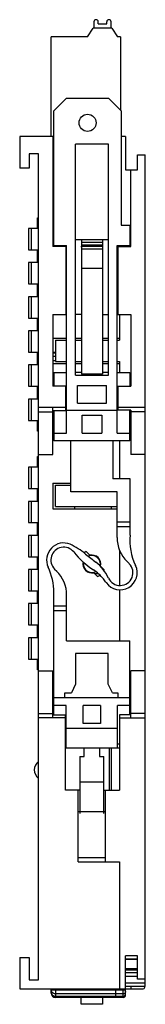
# Model space of a CAD drawing. Extents: x 23 to 2175, y 26 to 490.
# Tile 18 of 55: x 546 to 561, y 192 to 308. Entities that reach past the tile are written whole.
import ezdxf

# ---------------------------------------------------------------- set-up
doc = ezdxf.new("R2010")
doc.units = 0
doc.header["$LTSCALE"] = 23.1
doc.header["$MEASUREMENT"] = 0
doc.layers.get('0').update_dxf_attribs({"linetype": 'CONTINUOUS', "lineweight": 25})

msp = doc.modelspace()

# ---------------------------------------------------------------- linework, layer by layer
at = {"color": 7, "linetype": 'Continuous'}
for p, q in [((554.97, 307.43), (554.97, 306.68)), ((555.47, 307.18), (555.47, 307.43)), ((556.47, 307.18), (556.47, 307.43)), ((556.97, 306.68), (556.97, 307.43)), ((554.21, 305.68), (554.88, 306.68)), ((557.07, 306.68), (554.88, 306.68)), ((555.47, 307.18), (556.47, 307.18)), ((557.07, 306.68), (557.73, 305.68)), ((549.97, 293.98), (549.97, 305.68)), ((554.21, 305.68), (549.97, 305.68)), ((558.07, 305.68), (557.73, 305.68)), ((558.07, 305.68), (558.07, 297.08)), ((550.27, 296.98), (551.77, 298.48)), ((551.77, 298.48), (556.67, 298.48)), ((556.67, 298.48), (558.17, 296.98)), ((550.27, 281.08), (550.27, 296.98)), ((558.17, 296.98), (558.17, 283.58)), ((546.27, 293.98), (546.27, 290.28)), ((550.27, 293.98), (546.27, 293.98)), ((550.17, 293.98), (550.17, 281.08)), ((558.67, 293.98), (558.17, 293.98)), ((558.67, 293.98), (558.67, 290.08)), ((552.82, 265.98), (552.82, 293.08)), ((556.67, 293.08), (552.82, 293.08)), ((556.67, 265.98), (556.67, 293.08)), ((547.37, 291.93), (547.37, 290.28)), ((548.47, 291.93), (547.37, 291.93)), ((548.47, 195.03), (548.47, 291.93)), ((560.07, 290.08), (560.07, 291.83)), ((560.07, 291.83), (560.97, 291.83)), ((560.97, 194.26), (560.97, 291.83)), ((547.37, 290.28), (546.27, 290.28)), ((558.67, 290.08), (560.07, 290.08)), ((559.27, 281.08), (559.27, 290.08)), ((548.37, 283.18), (548.37, 284.43)), ((548.37, 284.43), (548.47, 284.43)), ((547.32, 283.18), (547.32, 280.68)), ((548.47, 283.18), (547.32, 283.18)), ((547.6, 283.18), (547.6, 280.68)), ((548.47, 283.93), (548.37, 283.93)), ((548.47, 283.28), (548.37, 283.28)), ((558.17, 283.58), (559.17, 283.58)), ((559.17, 283.58), (559.17, 281.08)), ((552.82, 281.88), (556.67, 281.88)), ((553.52, 281.88), (553.52, 281.12)), ((555.97, 281.88), (555.97, 266.08)), ((547.32, 280.68), (548.47, 280.68)), ((548.37, 279.18), (548.37, 280.68)), ((551.67, 281.08), (550.17, 281.08)), ((550.27, 281.18), (551.77, 281.18)), ((551.67, 281.08), (551.67, 273.08)), ((551.77, 259.18), (551.77, 281.18)), ((555.97, 281.55), (553.52, 281.55)), ((553.52, 281.28), (555.97, 281.28)), ((553.52, 281.12), (555.97, 281.12)), ((553.52, 281.01), (553.52, 281.12)), ((553.52, 281.01), (553.52, 266.08)), ((555.97, 280.76), (553.52, 280.76)), ((557.67, 259.18), (557.67, 281.18)), ((557.67, 281.18), (559.17, 281.18)), ((557.77, 281.08), (557.77, 273.08)), ((557.77, 281.08), (559.27, 281.08)), ((548.37, 280.58), (548.47, 280.58)), ((547.32, 279.18), (547.32, 276.68)), ((548.47, 279.18), (547.32, 279.18)), ((547.6, 279.18), (547.6, 276.68)), ((548.47, 279.28), (548.37, 279.28)), ((555.97, 278.48), (553.52, 278.48)), ((547.32, 276.68), (548.47, 276.68)), ((548.37, 275.18), (548.37, 276.68)), ((548.47, 276.58), (548.37, 276.58)), ((547.32, 275.18), (547.32, 272.68)), ((548.47, 275.18), (547.32, 275.18)), ((547.6, 275.18), (547.6, 272.68)), ((548.47, 275.28), (548.37, 275.28)), ((551.77, 274.48), (551.67, 274.48)), ((557.77, 274.48), (557.67, 274.48)), ((547.32, 272.68), (548.47, 272.68)), ((548.37, 271.18), (548.37, 272.68)), ((550.17, 273.08), (550.17, 264.68)), ((550.17, 273.08), (551.77, 273.08)), ((553.52, 273.08), (552.82, 273.08)), ((555.97, 273.08), (556.67, 273.08)), ((557.67, 273.08), (559.27, 273.08)), ((557.97, 273.08), (557.97, 270.08)), ((559.27, 273.08), (559.27, 264.68)), ((548.47, 272.58), (548.37, 272.58)), ((547.32, 271.18), (547.32, 268.68)), ((548.47, 271.18), (547.32, 271.18)), ((547.6, 271.18), (547.6, 268.68)), ((548.37, 271.28), (548.47, 271.28)), ((550.17, 270.32), (551.77, 270.32)), ((552.82, 270.32), (553.52, 270.32)), ((555.97, 270.32), (556.67, 270.32)), ((557.67, 270.32), (557.97, 270.32)), ((550.47, 270.08), (550.47, 267.58)), ((550.47, 270.08), (551.77, 270.08)), ((552.82, 270.08), (553.52, 270.08)), ((555.97, 270.08), (556.67, 270.08)), ((557.67, 270.08), (557.97, 270.08)), ((547.32, 268.68), (548.47, 268.68)), ((548.37, 267.18), (548.37, 268.68)), ((548.47, 268.58), (548.37, 268.58)), ((550.17, 268.68), (550.47, 268.68)), ((550.47, 268.58), (550.17, 268.58)), ((550.47, 268.18), (550.17, 268.18)), ((547.32, 267.18), (547.32, 264.68)), ((548.47, 267.18), (547.32, 267.18)), ((547.6, 267.18), (547.6, 264.68)), ((548.47, 267.28), (548.37, 267.28)), ((550.47, 267.68), (550.17, 267.68)), ((551.77, 267.32), (550.17, 267.32)), ((550.47, 267.58), (551.77, 267.58)), ((552.82, 267.58), (553.52, 267.58)), ((553.52, 267.32), (552.82, 267.32)), ((555.97, 267.58), (556.67, 267.58)), ((556.67, 267.32), (555.97, 267.32)), ((557.67, 267.58), (557.97, 267.58)), ((557.97, 267.32), (557.67, 267.32)), ((557.97, 267.58), (557.97, 266.28)), ((550.27, 266.28), (550.27, 264.68)), ((550.27, 266.28), (551.77, 266.28)), ((553.52, 266.28), (552.82, 266.28)), ((552.82, 265.98), (556.67, 265.98)), ((555.97, 266.08), (553.52, 266.08)), ((556.67, 266.28), (555.97, 266.28)), ((557.67, 266.28), (559.17, 266.28)), ((559.17, 266.28), (559.17, 264.68)), ((547.32, 264.68), (548.47, 264.68)), ((548.37, 263.18), (548.37, 264.68)), ((548.47, 264.58), (548.37, 264.58)), ((551.67, 264.68), (550.17, 264.68)), ((551.67, 261.84), (551.67, 264.68)), ((553.02, 262.68), (553.02, 264.78)), ((553.02, 264.78), (556.42, 264.78)), ((556.42, 262.68), (556.42, 264.78)), ((557.77, 264.68), (557.77, 261.87)), ((557.77, 264.68), (559.27, 264.68)), ((547.32, 263.18), (547.32, 260.68)), ((548.47, 263.18), (547.32, 263.18)), ((547.6, 263.18), (547.6, 260.68)), ((548.37, 263.28), (548.47, 263.28)), ((553.02, 262.68), (556.42, 262.68)), ((551.67, 262.18), (548.47, 262.18)), ((548.47, 261.68), (550.17, 261.68)), ((550.17, 256.68), (550.17, 262.18)), ((550.17, 261.84), (551.67, 261.84)), ((550.27, 261.84), (550.27, 258.28)), ((551.77, 261.88), (557.67, 261.88)), ((553.57, 259.18), (553.57, 261.28)), ((553.57, 261.28), (555.87, 261.28)), ((555.87, 261.28), (555.87, 259.18)), ((560.97, 262.18), (557.77, 262.18)), ((559.27, 261.87), (557.77, 261.87)), ((559.17, 258.28), (559.17, 261.87)), ((559.27, 261.87), (559.27, 256.68)), ((560.97, 261.68), (559.27, 261.68)), ((547.32, 260.68), (548.47, 260.68)), ((548.37, 259.43), (548.37, 260.68)), ((548.47, 260.58), (548.37, 260.58)), ((548.37, 259.93), (548.47, 259.93)), ((548.47, 259.43), (548.37, 259.43)), ((550.27, 259.18), (551.77, 259.18)), ((553.57, 259.18), (555.87, 259.18)), ((557.67, 259.18), (559.17, 259.18)), ((559.17, 258.28), (550.27, 258.28)), ((552.27, 252.28), (552.27, 258.28)), ((557.17, 258.28), (557.17, 253.83)), ((557.97, 258.28), (557.97, 253.83)), ((548.37, 255.18), (548.37, 256.43)), ((548.37, 256.43), (548.47, 256.43)), ((548.47, 256.68), (550.17, 256.68)), ((560.97, 256.68), (559.27, 256.68)), ((548.47, 255.93), (548.37, 255.93)), ((548.47, 255.28), (548.37, 255.28)), ((547.32, 255.18), (547.32, 252.68)), ((548.47, 255.18), (547.32, 255.18)), ((547.6, 255.18), (547.6, 252.68)), ((550.17, 253.32), (550.17, 250.32)), ((550.17, 253.32), (552.27, 253.32)), ((550.47, 250.58), (550.47, 253.08)), ((550.47, 253.08), (552.27, 253.08)), ((559.22, 253.83), (557.17, 253.83)), ((559.22, 247.81), (559.22, 253.83)), ((547.32, 252.68), (548.47, 252.68)), ((548.37, 251.18), (548.37, 252.68)), ((548.37, 252.58), (548.47, 252.58)), ((557.67, 252.28), (552.27, 252.28)), ((557.67, 246.94), (557.67, 252.28)), ((547.32, 251.18), (547.32, 248.68)), ((548.47, 251.18), (547.32, 251.18)), ((547.6, 251.18), (547.6, 248.68)), ((548.47, 251.28), (548.37, 251.28)), ((550.17, 250.32), (557.67, 250.32)), ((550.47, 250.58), (557.67, 250.58)), ((552.67, 250.58), (552.67, 250.32)), ((556.97, 250.58), (556.97, 250.32)), ((547.32, 248.68), (548.47, 248.68)), ((548.37, 247.18), (548.37, 248.68)), ((548.47, 248.58), (548.37, 248.58)), ((557.67, 248.78), (559.22, 248.78)), ((547.32, 247.18), (547.32, 244.68)), ((548.47, 247.18), (547.32, 247.18)), ((547.6, 247.18), (547.6, 244.68)), ((548.47, 247.28), (548.37, 247.28)), ((559.22, 248.18), (557.67, 248.18)), ((554.48, 244.85), (554.05, 245.28)), ((554.87, 244.82), (554.87, 244.86)), ((557.97, 245.42), (557.97, 241.31)), ((547.32, 244.68), (548.47, 244.68)), ((548.37, 243.18), (548.37, 244.68)), ((548.47, 244.58), (548.37, 244.58)), ((554.98, 244.79), (555.01, 244.82)), ((555.72, 244.12), (555.69, 244.09)), ((559.09, 243.87), (558.85, 244.11)), ((547.32, 243.18), (547.32, 240.68)), ((548.47, 243.18), (547.32, 243.18)), ((547.6, 243.18), (547.6, 240.68)), ((548.37, 243.28), (548.47, 243.28)), ((550.36, 243.24), (550.6, 243)), ((553.73, 243.54), (553.76, 243.57)), ((554.47, 242.86), (554.44, 242.83)), ((554.87, 242.8), (554.87, 242.84)), ((554.97, 242.81), (555.4, 242.38)), ((555.49, 242.68), (555.09, 242.68)), ((556.18, 243.15), (555.75, 243.58)), ((556.07, 243.13), (556.07, 243.26)), ((547.32, 240.68), (548.47, 240.68)), ((548.37, 239.18), (548.37, 240.68)), ((548.47, 240.58), (548.37, 240.58)), ((550.27, 226.13), (550.27, 240.48)), ((557.97, 240.82), (557.97, 234.83)), ((548.47, 239.18), (547.32, 239.18)), ((547.32, 239.18), (547.32, 236.68)), ((547.6, 239.18), (547.6, 236.68)), ((548.47, 239.28), (548.37, 239.28)), ((551.77, 234.83), (551.77, 240.17)), ((550.27, 238.93), (551.77, 238.93)), ((551.77, 238.33), (550.27, 238.33)), ((547.32, 236.68), (548.47, 236.68)), ((548.37, 235.18), (548.37, 236.68)), ((548.47, 236.58), (548.37, 236.58)), ((548.47, 235.18), (547.32, 235.18)), ((547.32, 235.18), (547.32, 232.68)), ((547.6, 235.18), (547.6, 232.68)), ((548.37, 235.28), (548.47, 235.28)), ((551.77, 234.83), (559.17, 234.83)), ((559.17, 226.13), (559.17, 234.83)), ((556.62, 233.33), (552.82, 233.33)), ((552.82, 233.33), (552.82, 229.73)), ((556.62, 229.73), (556.62, 233.33)), ((547.32, 232.68), (548.47, 232.68)), ((548.37, 231.43), (548.37, 232.68)), ((548.47, 232.58), (548.37, 232.58)), ((548.37, 231.93), (548.47, 231.93)), ((548.47, 231.43), (548.37, 231.43)), ((548.47, 231.28), (550.17, 231.28)), ((550.17, 225.78), (550.17, 231.28)), ((560.97, 231.28), (559.27, 231.28)), ((559.27, 225.78), (559.27, 231.28)), ((551.57, 228.73), (552.32, 228.73)), ((551.57, 228.13), (551.57, 228.73)), ((552.82, 229.73), (552.32, 228.73)), ((557.12, 228.73), (556.62, 229.73)), ((557.12, 228.73), (557.77, 228.73)), ((557.77, 228.73), (557.77, 228.13)), ((559.17, 228.13), (550.27, 228.13)), ((551.72, 227.23), (550.27, 227.23)), ((551.72, 222.23), (551.72, 227.23)), ((555.72, 227.23), (553.72, 227.23)), ((553.72, 225.13), (553.72, 227.23)), ((555.72, 227.23), (555.72, 225.13)), ((559.17, 227.23), (557.72, 227.23)), ((557.72, 222.23), (557.72, 227.23)), ((548.47, 226.28), (550.17, 226.28)), ((551.62, 225.78), (548.47, 225.78)), ((550.17, 226.13), (551.62, 226.13)), ((551.62, 217.28), (551.62, 226.13)), ((559.27, 226.13), (557.97, 226.13)), ((557.97, 226.13), (557.97, 217.28)), ((557.97, 225.78), (560.97, 225.78)), ((560.97, 226.28), (559.27, 226.28)), ((557.72, 224.53), (551.72, 224.53)), ((555.72, 225.13), (553.72, 225.13)), ((551.62, 222.73), (551.72, 222.73)), ((557.97, 222.23), (551.62, 222.23)), ((553.82, 221.23), (553.82, 222.23)), ((555.62, 222.23), (555.62, 221.23)), ((556.77, 217.28), (556.77, 222.23)), ((556.97, 222.23), (556.97, 217.28)), ((557.72, 222.73), (557.97, 222.73)), ((553.32, 221.23), (553.82, 221.23)), ((553.32, 221.23), (553.32, 214.57)), ((555.62, 221.23), (556.12, 221.23)), ((556.12, 214.57), (556.12, 221.23)), ((553.32, 217.28), (551.62, 217.28)), ((553.12, 208.88), (553.12, 217.28)), ((556.12, 218.23), (553.32, 218.23)), ((556.12, 217.28), (557.97, 217.28)), ((556.32, 208.88), (556.32, 217.28)), ((553.12, 214.78), (556.32, 214.78)), ((556.32, 209.38), (553.12, 209.38)), ((553.12, 208.88), (557.97, 208.88)), ((557.97, 208.88), (557.97, 193.98)), ((546.27, 197.68), (547.37, 197.68)), ((546.27, 197.68), (546.27, 193.98)), ((547.37, 197.68), (547.37, 195.03)), ((560.07, 197.88), (558.67, 197.88)), ((558.67, 193.28), (558.67, 197.88)), ((558.67, 197.51), (560.07, 197.51)), ((559.07, 197.44), (559.07, 197.51)), ((559.72, 197.51), (559.72, 197.44)), ((560.07, 195.13), (560.07, 197.88)), ((560.07, 197.44), (558.67, 197.44)), ((558.67, 196.39), (560.07, 196.39)), ((560.07, 196.2), (558.67, 196.2)), ((560.07, 195.89), (558.67, 195.89)), ((560.07, 195.45), (558.67, 195.45)), ((547.37, 195.03), (548.47, 195.03)), ((558.67, 194.7), (560.97, 194.7)), ((560.97, 194.26), (558.67, 194.26)), ((559.28, 194.26), (559.28, 193.98)), ((560.97, 195.13), (560.07, 195.13)), ((560.92, 194.18), (560.92, 194.26)), ((546.27, 193.98), (560.72, 193.98)), ((549.97, 193.48), (549.97, 193.98)), ((549.97, 193.87), (558.67, 193.87)), ((550.47, 193.98), (550.47, 192.98)), ((558.37, 193.39), (550.47, 193.39)), ((550.47, 193.13), (558.37, 193.13)), ((558.37, 192.98), (550.47, 192.98)), ((553.47, 192.18), (553.47, 192.98)), ((555.97, 192.98), (555.97, 192.18)), ((557.47, 193.98), (557.47, 192.98)), ((558.37, 192.98), (558.37, 193.98)), ((555.97, 192.18), (553.47, 192.18))]:
    msp.add_line(p, q, dxfattribs=at)
msp.add_circle((554.22, 295.58), 1, dxfattribs=at)
for centre, radius, start, end in [((555.22, 307.43), 0.25, 0, 180), ((556.72, 307.43), 0.25, 0, 180), ((566.17, 246.63), 7, 175.1562, 205.1203), ((552.22, 247.81), 7, 355.1562, 360), ((551.42, 244.3), 2, 67.2793, 205.1209), ((547.71, 237.21), 10, 51.1595, 63.3703), ((561.67, 246.94), 4, 180, 225), ((551.42, 244.3), 1.5, 38.6816, 224.8745), ((560.4, 251.49), 10, 218.6816, 236.7172), ((554.72, 243.83), 1.6, 114.8945, 125.1536), ((616.7, 322.89), 100, 231.1595, 232.0427), ((554.72, 243.83), 1.05, 346.5881, 103.4119), ((554.72, 243.83), 1.05, 166.5881, 283.4119), ((554.72, 243.83), 1, 168.5006, 297.3422), ((554.72, 243.83), 1, 346.2464, 114.5362), ((552.12, 240.1), 5, 24.6415, 52.0427), ((558.03, 242.81), 1.5, 204.6415, 44.8745), ((543.27, 240.48), 7, 0, 25.1209), ((547.77, 240.17), 4, 0, 45), ((552.17, 238.95), 5, 38.7275, 56.7172), ((554.72, 243.83), 1.6, 331.4355, 335.1055), ((558.03, 242.81), 2, 215.5982, 25.1203), ((554.72, 243.83), 1.6, 294.8945, 305.6103), ((548.27, 235.82), 10, 35.5982, 38.7275), ((549.22, 219.68), 1.25, 126.8699, 233.1301), ((560.72, 194.18), 0.2, 270, 360), ((550.47, 193.48), 0.5, 180, 270), ((558.37, 193.28), 0.3, 270, 0)]:
    msp.add_arc(centre, radius, start, end, dxfattribs=at)
for points in [[(550.01, 193.69), (549.99, 193.74), (549.97, 193.81), (549.97, 193.87)], [(549.97, 193.61), (549.97, 193.55), (549.99, 193.49), (550.01, 193.43)], [(558.59, 193.47), (558.53, 193.42), (558.45, 193.39), (558.37, 193.39)], [(558.65, 193.31), (558.67, 193.34), (558.67, 193.38), (558.67, 193.42)]]:
    msp.add_open_spline(points, degree=3, dxfattribs=at)
for points, knots in [([(550.47, 193.39), (550.38, 193.39), (550.18, 193.44), (550.05, 193.6), (550.01, 193.69)], [0, 0, 0, 0, 0.503935, 1, 1, 1, 1]), ([(550.01, 193.43), (550.05, 193.34), (550.18, 193.19), (550.38, 193.13), (550.47, 193.13)], [0, 0, 0, 0, 0.496065, 1, 1, 1, 1]), ([(558.37, 193.13), (558.43, 193.13), (558.55, 193.16), (558.63, 193.26), (558.65, 193.31)], [0, 0, 0, 0, 0.503935, 1, 1, 1, 1]), ([(558.67, 193.68), (558.67, 193.62), (558.65, 193.54), (558.6, 193.49), (558.59, 193.47)], [0, 0, 0, 0, 0.746013, 1, 1, 1, 1])]:
    msp.add_open_spline(points, degree=3, knots=knots, dxfattribs=at)

doc.saveas('drawing.dxf')
